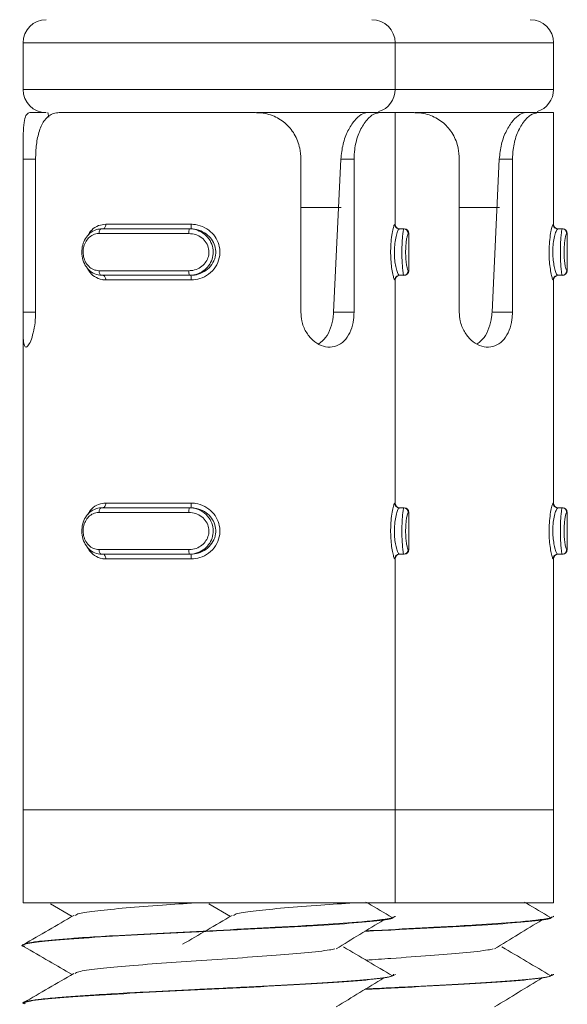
# Model space of a CAD drawing. Header units: millimetres. Extents: x -136 to 1613, y -2821 to -510.
# Tile 50 of 69: x 888 to 900, y -552 to -530. Entities that reach past the tile are written whole.
import ezdxf

# ---------------------------------------------------------------- set-up
doc = ezdxf.new("R2010")
doc.units = ezdxf.units.MM

msp = doc.modelspace()

# ---------------------------------------------------------------- linework, layer by layer
at = {"color": 7, "linetype": 'Continuous', "lineweight": 15}
for p, q in [((887.816, -530.948), (887.816, -531.948)), ((895.816, -531.948), (895.816, -530.948)), ((899.222, -531.948), (899.222, -530.948)), ((887.962, -532.448), (888.316, -532.448)), ((888.35, -532.448), (888.368, -532.544)), ((888.593, -532.448), (892.812, -532.448)), ((895.218, -532.448), (892.832, -532.448)), ((895.479, -532.448), (895.218, -532.448)), ((895.479, -532.448), (895.816, -532.448)), ((895.816, -534.848), (895.816, -532.448)), ((895.816, -532.448), (896.218, -532.448)), ((898.624, -532.448), (896.238, -532.448)), ((898.885, -532.448), (898.624, -532.448)), ((898.885, -532.448), (899.222, -532.448)), ((899.222, -534.848), (899.222, -532.448)), ((887.816, -536.743), (887.816, -533.448)), ((888.086, -533.448), (888.086, -536.743)), ((893.789, -536.743), (893.789, -533.448)), ((894.493, -536.743), (894.649, -533.448)), ((894.932, -533.448), (894.649, -533.448)), ((894.932, -533.448), (894.932, -536.743)), ((897.195, -536.743), (897.195, -533.448)), ((897.899, -536.743), (898.055, -533.448)), ((898.338, -533.448), (898.055, -533.448)), ((898.338, -533.448), (898.338, -536.743)), ((893.789, -534.488), (894.656, -534.488)), ((897.195, -534.488), (898.062, -534.488)), ((889.594, -534.848), (891.431, -534.848)), ((891.382, -535.048), (889.45, -535.048)), ((889.507, -534.948), (891.39, -534.948)), ((891.422, -534.948), (891.39, -534.948)), ((895.907, -534.948), (895.999, -534.948)), ((895.999, -534.948), (896.011, -534.948)), ((896.111, -535.848), (896.111, -535.048)), ((899.313, -534.948), (899.405, -534.948)), ((899.405, -534.948), (899.417, -534.948)), ((899.517, -535.848), (899.517, -535.048)), ((889.45, -535.848), (891.382, -535.848)), ((891.39, -535.948), (889.507, -535.948)), ((891.431, -536.048), (889.594, -536.048)), ((891.422, -535.948), (891.39, -535.948)), ((895.816, -540.848), (895.816, -536.048)), ((895.907, -535.948), (895.999, -535.948)), ((896.011, -535.948), (895.999, -535.948)), ((899.222, -540.848), (899.222, -536.048)), ((899.313, -535.948), (899.405, -535.948)), ((899.417, -535.948), (899.405, -535.948)), ((894.932, -536.743), (894.493, -536.743)), ((898.338, -536.743), (897.899, -536.743)), ((887.816, -536.942), (887.816, -547.448)), ((889.507, -540.948), (891.39, -540.948)), ((889.594, -540.848), (891.431, -540.848)), ((891.422, -540.948), (891.39, -540.948)), ((895.907, -540.948), (895.999, -540.948)), ((895.999, -540.948), (896.011, -540.948)), ((899.313, -540.948), (899.405, -540.948)), ((899.405, -540.948), (899.417, -540.948)), ((891.382, -541.048), (889.45, -541.048)), ((896.111, -541.848), (896.111, -541.048)), ((899.517, -541.848), (899.517, -541.048)), ((889.45, -541.848), (891.382, -541.848)), ((891.39, -541.948), (889.507, -541.948)), ((891.431, -542.048), (889.594, -542.048)), ((891.422, -541.948), (891.39, -541.948)), ((895.816, -547.448), (895.816, -542.048)), ((895.907, -541.948), (895.999, -541.948)), ((896.011, -541.948), (895.999, -541.948)), ((899.222, -547.448), (899.222, -542.048)), ((899.313, -541.948), (899.405, -541.948)), ((899.417, -541.948), (899.405, -541.948)), ((887.816, -547.448), (887.816, -549.448)), ((887.816, -547.448), (895.816, -547.448)), ((887.816, -547.448), (888.406, -547.448)), ((888.406, -547.448), (895.816, -547.448)), ((895.816, -549.448), (895.816, -547.448)), ((895.816, -547.448), (899.222, -547.448)), ((899.222, -549.448), (899.222, -547.448)), ((887.816, -549.448), (895.816, -549.448)), ((888.407, -549.472), (888.869, -549.741)), ((891.814, -549.472), (892.276, -549.741)), ((895.816, -549.448), (899.222, -549.448)), ((895.816, -549.746), (895.816, -549.736)), ((899.222, -549.746), (899.222, -549.736)), ((887.816, -550.361), (887.816, -550.371)), ((895.816, -550.996), (895.816, -550.986)), ((899.222, -550.996), (899.222, -550.986)), ((887.816, -551.611), (887.816, -551.621))]:
    msp.add_line(p, q, dxfattribs=at)
at = {"color": 8, "linetype": 'Continuous', "lineweight": 15}
for p, q in [((895.816, -530.948), (887.816, -530.948)), ((899.222, -530.948), (895.816, -530.948)), ((887.816, -531.948), (895.816, -531.948)), ((895.816, -531.948), (899.222, -531.948)), ((887.816, -533.448), (888.086, -533.448)), ((895.807, -534.848), (895.816, -534.848)), ((899.213, -534.848), (899.222, -534.848)), ((896.111, -535.048), (896.098, -535.048)), ((899.517, -535.048), (899.505, -535.048)), ((896.098, -535.848), (896.111, -535.848)), ((899.505, -535.848), (899.517, -535.848)), ((895.807, -536.048), (895.816, -536.048)), ((899.213, -536.048), (899.222, -536.048)), ((887.816, -536.743), (888.086, -536.743)), ((895.807, -540.848), (895.816, -540.848)), ((899.213, -540.848), (899.222, -540.848)), ((896.111, -541.048), (896.098, -541.048)), ((899.517, -541.048), (899.505, -541.048)), ((896.098, -541.848), (896.111, -541.848)), ((899.505, -541.848), (899.517, -541.848)), ((895.807, -542.048), (895.816, -542.048)), ((899.213, -542.048), (899.222, -542.048))]:
    msp.add_line(p, q, dxfattribs=at)
at = {"color": 7, "linetype": 'Continuous', "lineweight": 15, "flags": 128}
for points in [[(889.594, -534.848), (889.593, -534.868), (889.589, -534.887), (889.584, -534.904), (889.577, -534.919), (889.569, -534.932), (889.559, -534.941), (889.549, -534.946), (889.538, -534.948)], [(889.507, -534.948), (889.496, -534.95), (889.485, -534.956), (889.475, -534.965), (889.467, -534.978), (889.46, -534.993), (889.454, -535.01), (889.451, -535.029), (889.45, -535.048)], [(889.45, -535.848), (889.451, -535.868), (889.454, -535.887), (889.46, -535.904), (889.467, -535.919), (889.475, -535.932), (889.485, -535.941), (889.496, -535.946), (889.507, -535.948)], [(889.469, -535.941), (889.473, -535.942), (889.538, -535.948), (889.538, -535.948), (889.538, -535.948)], [(889.538, -535.948), (889.549, -535.95), (889.559, -535.956), (889.569, -535.965), (889.577, -535.978), (889.584, -535.993), (889.589, -536.01), (889.593, -536.029), (889.594, -536.048)], [(889.507, -540.948), (889.496, -540.95), (889.485, -540.956), (889.475, -540.965), (889.467, -540.978), (889.46, -540.993), (889.454, -541.01), (889.451, -541.029), (889.45, -541.048)], [(889.594, -540.848), (889.593, -540.868), (889.589, -540.887), (889.584, -540.904), (889.577, -540.919), (889.569, -540.932), (889.559, -540.941), (889.549, -540.946), (889.538, -540.948)], [(889.45, -541.848), (889.451, -541.868), (889.454, -541.887), (889.46, -541.904), (889.467, -541.919), (889.475, -541.932), (889.485, -541.941), (889.496, -541.946), (889.507, -541.948)], [(889.538, -541.948), (889.549, -541.95), (889.559, -541.956), (889.569, -541.965), (889.577, -541.978), (889.584, -541.993), (889.589, -542.01), (889.593, -542.029), (889.594, -542.048)]]:
    msp.add_lwpolyline(points, dxfattribs=at)
at = {"color": 7, "linetype": 'Continuous', "lineweight": 15}
for centre, radius, start, end in [((888.316, -530.948), 0.5, 90, 180), ((895.316, -530.948), 0.5, 0, 90), ((898.722, -530.948), 0.5, 0, 90), ((888.316, -531.948), 0.5, 180, 270), ((895.316, -531.948), 0.5, 286.7836, 0), ((898.722, -531.948), 0.5, 286.7836, 0), ((891.165, -534.873), 0.268, 343.6981, 5.3375), ((895.907, -534.849), 0.0998, 179.9102, 269.9701), ((895.916, -534.848), 0.1, 180, 270), ((899.313, -534.849), 0.0998, 179.9102, 269.9701), ((899.322, -534.848), 0.1, 180, 270), ((891.689, -535.023), 0.307, 165.8733, 184.6531), ((895.999, -535.048), 0.0999, 359.9446, 89.9014), ((896.011, -535.048), 0.1, 0, 90), ((899.405, -535.048), 0.0998, 359.8961, 89.9158), ((899.417, -535.048), 0.1, 0, 90), ((891.688, -535.873), 0.307, 175.3428, 194.1308), ((895.999, -535.849), 0.0999, 270.0888, 0.0651), ((896.011, -535.848), 0.1, 270, 0), ((899.405, -535.849), 0.0998, 270.0745, 0.1137), ((899.417, -535.848), 0.1, 270, 0), ((891.165, -536.024), 0.268, 354.6708, 16.2904), ((895.907, -536.048), 0.0999, 90.0542, 180.0826), ((895.916, -536.048), 0.1, 90, 180), ((899.313, -536.048), 0.0999, 90.0542, 180.0826), ((899.322, -536.048), 0.1, 90, 180), ((891.688, -541.023), 0.307, 165.8692, 184.6572), ((891.165, -540.873), 0.268, 343.7096, 5.3292), ((895.907, -540.849), 0.0999, 179.9174, 269.9458), ((895.916, -540.848), 0.1, 180, 270), ((895.999, -541.048), 0.0999, 359.9349, 89.9112), ((896.011, -541.048), 0.1, 0, 90), ((899.313, -540.849), 0.0999, 179.9174, 269.9458), ((899.322, -540.848), 0.1, 180, 270), ((899.405, -541.048), 0.0998, 359.8863, 89.9255), ((899.417, -541.048), 0.1, 0, 90), ((891.689, -541.873), 0.307, 175.3469, 194.1267), ((895.999, -541.848), 0.0999, 270.0986, 0.0554), ((896.011, -541.848), 0.1, 270, 0), ((899.405, -541.849), 0.0998, 270.0842, 0.1039), ((899.417, -541.848), 0.1, 270, 0), ((891.165, -542.023), 0.268, 354.6625, 16.3019), ((895.907, -542.048), 0.0998, 90.0299, 180.0898), ((895.916, -542.048), 0.1, 90, 180), ((899.313, -542.048), 0.0998, 90.0299, 180.0898), ((899.322, -542.048), 0.1, 90, 180)]:
    msp.add_arc(centre, radius, start, end, dxfattribs=at)
for points, knots in [([(887.816, -533.448), (887.816, -533.338), (887.816, -533.117), (887.82, -532.823), (887.842, -532.601), (887.886, -532.47), (887.938, -532.455), (887.962, -532.448)], [0, 0, 0, 0, 0.204182, 0.408374, 0.612321, 0.818129, 1, 1, 1, 1]), ([(888.593, -532.448), (888.552, -532.452), (888.435, -532.462), (888.28, -532.579), (888.161, -532.823), (888.097, -533.123), (888.089, -533.342), (888.086, -533.448)], [0, 0, 0, 0, 0.128832, 0.376941, 0.595715, 0.802062, 1, 1, 1, 1]), ([(893.789, -533.448), (893.784, -533.369), (893.772, -533.18), (893.662, -532.9), (893.458, -532.654), (893.18, -532.494), (892.952, -532.45), (892.827, -532.449), (892.812, -532.448)], [0, 0, 0, 0, 0.147081, 0.351363, 0.555306, 0.760057, 0.971393, 1, 1, 1, 1]), ([(894.649, -533.448), (894.66, -533.34), (894.684, -533.122), (894.796, -532.83), (894.94, -532.609), (895.093, -532.472), (895.176, -532.456), (895.218, -532.448)], [0, 0, 0, 0, 0.201314, 0.40286, 0.601711, 0.799288, 1, 1, 1, 1]), ([(895.479, -532.448), (895.426, -532.459), (895.321, -532.48), (895.149, -532.659), (895.013, -532.922), (894.942, -533.2), (894.935, -533.38), (894.932, -533.448)], [0, 0, 0, 0, 0.22712, 0.454921, 0.667258, 0.872131, 1, 1, 1, 1]), ([(897.195, -533.448), (897.19, -533.369), (897.179, -533.18), (897.068, -532.9), (896.864, -532.654), (896.587, -532.494), (896.358, -532.45), (896.233, -532.449), (896.218, -532.448)], [0, 0, 0, 0, 0.147073, 0.351347, 0.555284, 0.760029, 0.971358, 1, 1, 1, 1]), ([(898.055, -533.448), (898.067, -533.34), (898.09, -533.122), (898.202, -532.83), (898.346, -532.609), (898.499, -532.472), (898.583, -532.456), (898.624, -532.448)], [0, 0, 0, 0, 0.201314, 0.402863, 0.601699, 0.799276, 1, 1, 1, 1]), ([(898.885, -532.448), (898.832, -532.459), (898.727, -532.48), (898.555, -532.659), (898.419, -532.922), (898.348, -533.2), (898.341, -533.38), (898.338, -533.448)], [0, 0, 0, 0, 0.227103, 0.45491, 0.66725, 0.872126, 1, 1, 1, 1]), ([(891.431, -534.848), (891.463, -534.85), (891.564, -534.855), (891.727, -534.912), (891.889, -535.034), (892, -535.194), (892.055, -535.379), (892.046, -535.58), (891.963, -535.774), (891.814, -535.931), (891.628, -536.03), (891.494, -536.043), (891.431, -536.048)], [0, 0, 0, 0, 0.049961, 0.16073, 0.265979, 0.365264, 0.46298, 0.565669, 0.676017, 0.789435, 0.900476, 1, 1, 1, 1]), ([(895.807, -536.048), (895.805, -536.047), (895.797, -536.042), (895.778, -535.985), (895.752, -535.863), (895.73, -535.703), (895.718, -535.518), (895.72, -535.317), (895.738, -535.122), (895.765, -534.966), (895.791, -534.866), (895.802, -534.854), (895.807, -534.848)], [0, 0, 0, 0, 0.049966, 0.160718, 0.265966, 0.365263, 0.462968, 0.565675, 0.676024, 0.789422, 0.900469, 1, 1, 1, 1]), ([(899.213, -536.048), (899.211, -536.047), (899.203, -536.042), (899.184, -535.985), (899.158, -535.863), (899.136, -535.703), (899.124, -535.518), (899.126, -535.317), (899.144, -535.122), (899.171, -534.966), (899.198, -534.866), (899.208, -534.854), (899.213, -534.848)], [0, 0, 0, 0, 0.049966, 0.160721, 0.265966, 0.365264, 0.46297, 0.565677, 0.676023, 0.789419, 0.900469, 1, 1, 1, 1]), ([(889.507, -535.948), (889.507, -535.948), (889.453, -535.948), (889.356, -535.928), (889.224, -535.839), (889.128, -535.703), (889.078, -535.54), (889.077, -535.373), (889.118, -535.219), (889.198, -535.088), (889.313, -534.99), (889.425, -534.953), (889.489, -534.948), (889.507, -534.948), (889.507, -534.948)], [0, 0, 0, 0, 0.000042, 0.112215, 0.224484, 0.337095, 0.445591, 0.54754, 0.646164, 0.746778, 0.852421, 0.96326, 0.999958, 1, 1, 1, 1]), ([(889.45, -535.048), (889.437, -535.049), (889.383, -535.051), (889.296, -535.082), (889.203, -535.159), (889.14, -535.264), (889.106, -535.387), (889.107, -535.522), (889.147, -535.653), (889.224, -535.761), (889.328, -535.834), (889.409, -535.844), (889.45, -535.848)], [0, 0, 0, 0, 0.0372898, 0.1498211, 0.2562842, 0.3564239, 0.4534414, 0.5532021, 0.6600061, 0.772407, 0.8859021, 1, 1, 1, 1]), ([(891.382, -535.848), (891.398, -535.848), (891.463, -535.846), (891.572, -535.815), (891.689, -535.738), (891.772, -535.633), (891.816, -535.509), (891.814, -535.375), (891.762, -535.244), (891.662, -535.136), (891.53, -535.063), (891.432, -535.053), (891.382, -535.048)], [0, 0, 0, 0, 0.037296, 0.149807, 0.256279, 0.356421, 0.453444, 0.553205, 0.660007, 0.772401, 0.885914, 1, 1, 1, 1]), ([(891.39, -534.948), (891.39, -534.948), (891.45, -534.948), (891.568, -534.969), (891.726, -535.058), (891.844, -535.194), (891.906, -535.357), (891.908, -535.524), (891.856, -535.678), (891.758, -535.809), (891.618, -535.906), (891.487, -535.944), (891.41, -535.948), (891.39, -535.948), (891.39, -535.948)], [0, 0, 0, 0, 0.000038, 0.112244, 0.224493, 0.337101, 0.445591, 0.547555, 0.646181, 0.746776, 0.852413, 0.963238, 0.999962, 1, 1, 1, 1]), ([(891.422, -535.948), (891.422, -535.948), (891.476, -535.948), (891.593, -535.931), (891.754, -535.852), (891.884, -535.721), (891.958, -535.559), (891.966, -535.39), (891.917, -535.235), (891.82, -535.102), (891.679, -535.001), (891.537, -534.955), (891.449, -534.948), (891.422, -534.948), (891.422, -534.948)], [0, 0, 0, 0, 0.000037, 0.101135, 0.213613, 0.327144, 0.43587, 0.536193, 0.632089, 0.730807, 0.83686, 0.949297, 0.999963, 1, 1, 1, 1]), ([(895.907, -534.948), (895.907, -534.948), (895.907, -534.948), (895.881, -534.966), (895.854, -535.045), (895.82, -535.176), (895.8, -535.338), (895.797, -535.507), (895.811, -535.661), (895.837, -535.794), (895.87, -535.896), (895.889, -535.942), (895.907, -535.948), (895.907, -535.948), (895.907, -535.948)], [0, 0, 0, 0, 0.000037, 0.101132, 0.213603, 0.327131, 0.435878, 0.5362, 0.632068, 0.730791, 0.836856, 0.949304, 0.999963, 1, 1, 1, 1]), ([(895.999, -535.948), (895.999, -535.948), (895.999, -535.948), (895.991, -535.928), (895.98, -535.839), (895.968, -535.703), (895.961, -535.54), (895.961, -535.373), (895.967, -535.219), (895.977, -535.088), (895.989, -534.99), (895.995, -534.953), (895.999, -534.948), (895.999, -534.948), (895.999, -534.948)], [0, 0, 0, 0, 0.000038, 0.112212, 0.224487, 0.337095, 0.445589, 0.547539, 0.646164, 0.746786, 0.852428, 0.963258, 0.999962, 1, 1, 1, 1]), ([(896.098, -535.048), (896.097, -535.049), (896.092, -535.051), (896.08, -535.082), (896.063, -535.159), (896.049, -535.264), (896.041, -535.387), (896.041, -535.522), (896.051, -535.653), (896.067, -535.761), (896.085, -535.834), (896.094, -535.844), (896.098, -535.848)], [0, 0, 0, 0, 0.037286, 0.149827, 0.256286, 0.356429, 0.453444, 0.553203, 0.659996, 0.772405, 0.885904, 1, 1, 1, 1]), ([(899.313, -534.948), (899.313, -534.948), (899.313, -534.948), (899.287, -534.966), (899.26, -535.045), (899.226, -535.176), (899.206, -535.338), (899.203, -535.507), (899.217, -535.661), (899.243, -535.794), (899.276, -535.896), (899.296, -535.942), (899.313, -535.948), (899.313, -535.948), (899.313, -535.948)], [0, 0, 0, 0, 0.000037, 0.101128, 0.213605, 0.327134, 0.435878, 0.536201, 0.63207, 0.730796, 0.836855, 0.949313, 0.999963, 1, 1, 1, 1]), ([(899.405, -535.948), (899.405, -535.948), (899.405, -535.948), (899.397, -535.928), (899.386, -535.839), (899.374, -535.703), (899.367, -535.54), (899.367, -535.373), (899.373, -535.219), (899.383, -535.088), (899.395, -534.99), (899.401, -534.953), (899.405, -534.948), (899.405, -534.948), (899.405, -534.948)], [0, 0, 0, 0, 0.000038, 0.112211, 0.224492, 0.337099, 0.445591, 0.547539, 0.646162, 0.746786, 0.852425, 0.963254, 0.999962, 1, 1, 1, 1]), ([(899.505, -535.048), (899.503, -535.049), (899.498, -535.051), (899.486, -535.082), (899.469, -535.159), (899.455, -535.264), (899.447, -535.387), (899.448, -535.522), (899.457, -535.653), (899.473, -535.761), (899.491, -535.834), (899.5, -535.844), (899.505, -535.848)], [0, 0, 0, 0, 0.037282, 0.149821, 0.256286, 0.356424, 0.453444, 0.553206, 0.66, 0.772411, 0.885917, 1, 1, 1, 1]), ([(888.086, -536.743), (888.085, -536.796), (888.081, -536.931), (888.05, -537.138), (887.997, -537.331), (887.935, -537.459), (887.881, -537.507), (887.843, -537.469), (887.822, -537.351), (887.816, -537.166), (887.816, -536.951), (887.816, -536.805), (887.816, -536.743)], [0, 0, 0, 0, 0.067549, 0.172849, 0.27938, 0.387324, 0.494687, 0.600409, 0.705958, 0.813031, 0.921036, 1, 1, 1, 1]), ([(894.932, -536.743), (894.93, -536.796), (894.924, -536.931), (894.87, -537.138), (894.76, -537.331), (894.605, -537.459), (894.419, -537.507), (894.223, -537.469), (894.038, -537.351), (893.89, -537.166), (893.803, -536.951), (893.793, -536.805), (893.789, -536.743)], [0, 0, 0, 0, 0.06755, 0.172845, 0.279376, 0.387322, 0.494677, 0.600417, 0.70595, 0.813034, 0.921038, 1, 1, 1, 1]), ([(894.175, -537.423), (894.226, -537.381), (894.33, -537.297), (894.434, -537.087), (894.482, -536.892), (894.49, -536.775), (894.493, -536.743)], [0, 0, 0, 0, 0.292242, 0.58911, 0.884004, 1, 1, 1, 1]), ([(898.338, -536.743), (898.336, -536.796), (898.331, -536.931), (898.276, -537.138), (898.166, -537.331), (898.011, -537.459), (897.825, -537.507), (897.629, -537.469), (897.444, -537.351), (897.296, -537.166), (897.209, -536.951), (897.199, -536.805), (897.195, -536.743)], [0, 0, 0, 0, 0.0675486, 0.1728516, 0.279382, 0.3873271, 0.4946878, 0.6004071, 0.7059594, 0.8130293, 0.9210338, 1, 1, 1, 1]), ([(897.581, -537.423), (897.632, -537.381), (897.736, -537.297), (897.84, -537.087), (897.888, -536.892), (897.896, -536.775), (897.899, -536.743)], [0, 0, 0, 0, 0.292249, 0.589091, 0.884003, 1, 1, 1, 1]), ([(889.507, -541.948), (889.507, -541.948), (889.453, -541.948), (889.356, -541.928), (889.224, -541.839), (889.128, -541.703), (889.078, -541.54), (889.077, -541.373), (889.118, -541.219), (889.198, -541.088), (889.313, -540.99), (889.425, -540.953), (889.489, -540.948), (889.507, -540.948), (889.507, -540.948)], [0, 0, 0, 0, 0.000042, 0.112219, 0.224479, 0.33709, 0.445587, 0.547536, 0.646178, 0.746778, 0.852421, 0.96326, 0.999958, 1, 1, 1, 1]), ([(891.39, -540.948), (891.39, -540.948), (891.45, -540.948), (891.568, -540.969), (891.726, -541.058), (891.844, -541.194), (891.906, -541.357), (891.908, -541.524), (891.856, -541.678), (891.758, -541.809), (891.618, -541.906), (891.487, -541.944), (891.41, -541.948), (891.39, -541.948), (891.39, -541.948)], [0, 0, 0, 0, 0.000038, 0.112245, 0.224494, 0.337103, 0.445592, 0.547539, 0.646164, 0.746775, 0.852412, 0.963238, 0.999962, 1, 1, 1, 1]), ([(891.422, -541.948), (891.422, -541.948), (891.476, -541.948), (891.593, -541.931), (891.754, -541.852), (891.884, -541.721), (891.958, -541.559), (891.966, -541.39), (891.917, -541.235), (891.82, -541.102), (891.679, -541.001), (891.537, -540.955), (891.449, -540.948), (891.422, -540.948), (891.422, -540.948)], [0, 0, 0, 0, 0.000037, 0.101134, 0.213612, 0.327143, 0.435885, 0.536207, 0.632085, 0.730803, 0.836867, 0.949297, 0.999963, 1, 1, 1, 1]), ([(891.431, -540.848), (891.463, -540.85), (891.564, -540.855), (891.727, -540.912), (891.889, -541.034), (892, -541.194), (892.055, -541.379), (892.046, -541.58), (891.963, -541.774), (891.814, -541.931), (891.628, -542.03), (891.494, -542.043), (891.431, -542.048)], [0, 0, 0, 0, 0.0499613, 0.1607348, 0.2659738, 0.365272, 0.4629721, 0.565677, 0.6760247, 0.7894309, 0.9004791, 1, 1, 1, 1]), ([(895.807, -542.048), (895.805, -542.047), (895.797, -542.042), (895.778, -541.985), (895.752, -541.863), (895.73, -541.703), (895.718, -541.518), (895.72, -541.317), (895.738, -541.122), (895.765, -540.966), (895.791, -540.866), (895.802, -540.854), (895.807, -540.848)], [0, 0, 0, 0, 0.049966, 0.160714, 0.265972, 0.365255, 0.462976, 0.565668, 0.676016, 0.789426, 0.900466, 1, 1, 1, 1]), ([(895.907, -540.948), (895.907, -540.948), (895.907, -540.948), (895.881, -540.966), (895.854, -541.045), (895.82, -541.176), (895.8, -541.338), (895.797, -541.507), (895.811, -541.661), (895.837, -541.794), (895.87, -541.896), (895.889, -541.942), (895.907, -541.948), (895.907, -541.948), (895.907, -541.948)], [0, 0, 0, 0, 0.0000367, 0.1011317, 0.213603, 0.3271311, 0.4358613, 0.5361827, 0.6320687, 0.7307912, 0.8368566, 0.9493041, 0.9999633, 1, 1, 1, 1]), ([(895.999, -541.948), (895.999, -541.948), (895.999, -541.948), (895.991, -541.928), (895.98, -541.839), (895.968, -541.703), (895.961, -541.54), (895.961, -541.373), (895.967, -541.219), (895.977, -541.088), (895.989, -540.99), (895.995, -540.953), (895.999, -540.948), (895.999, -540.948), (895.999, -540.948)], [0, 0, 0, 0, 0.000038, 0.112216, 0.224481, 0.33709, 0.445585, 0.547534, 0.646178, 0.746785, 0.852427, 0.963258, 0.999962, 1, 1, 1, 1]), ([(899.213, -542.048), (899.211, -542.047), (899.203, -542.042), (899.184, -541.985), (899.158, -541.863), (899.136, -541.703), (899.124, -541.518), (899.126, -541.317), (899.144, -541.122), (899.171, -540.966), (899.198, -540.866), (899.208, -540.854), (899.213, -540.848)], [0, 0, 0, 0, 0.049966, 0.160717, 0.265971, 0.365256, 0.462977, 0.565669, 0.676016, 0.789424, 0.900467, 1, 1, 1, 1]), ([(899.313, -540.948), (899.313, -540.948), (899.313, -540.948), (899.287, -540.966), (899.26, -541.045), (899.226, -541.176), (899.206, -541.338), (899.203, -541.507), (899.217, -541.661), (899.243, -541.794), (899.276, -541.896), (899.296, -541.942), (899.313, -541.948), (899.313, -541.948), (899.313, -541.948)], [0, 0, 0, 0, 0.000037, 0.101128, 0.213604, 0.327134, 0.435861, 0.536184, 0.63207, 0.730796, 0.836856, 0.949313, 0.999963, 1, 1, 1, 1]), ([(899.405, -541.948), (899.405, -541.948), (899.405, -541.948), (899.397, -541.928), (899.386, -541.839), (899.374, -541.703), (899.367, -541.54), (899.367, -541.373), (899.373, -541.219), (899.383, -541.088), (899.395, -540.99), (899.401, -540.953), (899.405, -540.948), (899.405, -540.948), (899.405, -540.948)], [0, 0, 0, 0, 0.0000375, 0.1122146, 0.224487, 0.337094, 0.4455861, 0.5475346, 0.6461754, 0.746785, 0.8524242, 0.9632535, 0.9999625, 1, 1, 1, 1]), ([(889.45, -541.048), (889.437, -541.049), (889.383, -541.051), (889.296, -541.082), (889.203, -541.159), (889.14, -541.264), (889.106, -541.388), (889.107, -541.522), (889.147, -541.653), (889.224, -541.761), (889.328, -541.834), (889.409, -541.844), (889.45, -541.848)], [0, 0, 0, 0, 0.037288, 0.149824, 0.256274, 0.35643, 0.453447, 0.553207, 0.66001, 0.772409, 0.885903, 1, 1, 1, 1]), ([(891.382, -541.848), (891.398, -541.848), (891.463, -541.846), (891.572, -541.815), (891.689, -541.738), (891.772, -541.633), (891.816, -541.509), (891.814, -541.375), (891.762, -541.244), (891.662, -541.136), (891.53, -541.063), (891.432, -541.053), (891.382, -541.048)], [0, 0, 0, 0, 0.037298, 0.149803, 0.25629, 0.356415, 0.453438, 0.553201, 0.660004, 0.772399, 0.885913, 1, 1, 1, 1]), ([(896.098, -541.048), (896.097, -541.049), (896.092, -541.051), (896.08, -541.082), (896.063, -541.159), (896.049, -541.264), (896.041, -541.388), (896.041, -541.522), (896.051, -541.653), (896.067, -541.761), (896.085, -541.834), (896.094, -541.844), (896.098, -541.848)], [0, 0, 0, 0, 0.037284, 0.149831, 0.256276, 0.356436, 0.453449, 0.553208, 0.659999, 0.772407, 0.885905, 1, 1, 1, 1]), ([(899.505, -541.048), (899.503, -541.049), (899.498, -541.051), (899.486, -541.082), (899.469, -541.159), (899.455, -541.264), (899.447, -541.388), (899.448, -541.522), (899.457, -541.653), (899.473, -541.761), (899.491, -541.834), (899.5, -541.844), (899.505, -541.848)], [0, 0, 0, 0, 0.037281, 0.149824, 0.256276, 0.35643, 0.45345, 0.55321, 0.660003, 0.772414, 0.885918, 1, 1, 1, 1]), ([(888.933, -549.721), (888.954, -549.706), (889.007, -549.671), (889.392, -549.619), (890.006, -549.558), (890.75, -549.5), (891.285, -549.464), (891.525, -549.448)], [0, 0, 0, 0, 0.15533, 0.373971, 0.595424, 0.817783, 1, 1, 1, 1]), ([(892.339, -549.721), (892.36, -549.706), (892.413, -549.671), (892.799, -549.619), (893.412, -549.558), (894.156, -549.5), (894.691, -549.464), (894.931, -549.448)], [0, 0, 0, 0, 0.155332, 0.373977, 0.595432, 0.817782, 1, 1, 1, 1]), ([(895.75, -549.763), (895.579, -549.661), (895.392, -549.551), (895.204, -549.44), (895.189, -549.431)], [0, 0, 0, 0, 0.9192108, 1, 1, 1, 1]), ([(899.157, -549.763), (898.985, -549.661), (898.798, -549.551), (898.61, -549.44), (898.595, -549.431)], [0, 0, 0, 0, 0.919213, 1, 1, 1, 1]), ([(887.851, -550.391), (887.842, -550.39), (887.739, -550.368), (887.882, -550.324), (888.308, -550.264), (889.09, -550.206), (890.108, -550.142), (891.288, -550.085), (892.514, -550.023), (893.676, -549.962), (894.673, -549.905), (895.392, -549.841), (895.785, -549.791), (895.776, -549.758), (895.772, -549.746)], [0, 0, 0, 0, 0.007934, 0.102235, 0.195525, 0.288409, 0.382822, 0.475133, 0.569148, 0.662945, 0.755396, 0.849852, 0.94247, 1, 1, 1, 1]), ([(888.905, -549.72), (888.725, -549.824), (888.366, -550.033), (888.006, -550.242), (887.826, -550.347)], [0, 0, 0, 0, 0.499734, 1, 1, 1, 1]), ([(895.811, -549.736), (895.81, -549.741), (895.807, -549.766), (895.679, -549.79), (895.492, -549.815), (895.33, -549.835), (894.94, -549.872), (894.267, -549.919), (893.628, -549.954), (893.273, -549.973), (892.798, -549.998), (891.985, -550.041), (890.815, -550.097), (889.834, -550.149), (889.237, -550.187), (888.967, -550.206), (888.889, -550.212), (888.607, -550.233), (888.304, -550.258), (888.008, -550.296), (887.833, -550.327), (887.85, -550.35), (887.858, -550.361)], [0, 0, 0, 0, 0.024549, 0.115824, 0.126313, 0.145396, 0.20925, 0.302065, 0.366015, 0.384418, 0.393739, 0.487247, 0.579191, 0.671445, 0.738008, 0.756502, 0.76204, 0.765104, 0.856447, 0.888173, 0.949692, 1, 1, 1, 1]), ([(892.311, -549.72), (892.131, -549.824), (891.776, -550.031), (891.421, -550.237), (891.246, -550.339)], [0, 0, 0, 0, 0.506171, 1, 1, 1, 1]), ([(894.548, -550.437), (894.718, -550.334), (895.058, -550.126), (895.399, -549.918), (895.57, -549.815)], [0, 0, 0, 0, 0.499955, 1, 1, 1, 1]), ([(895.165, -550.061), (895.415, -550.048), (896.071, -550.016), (897.082, -549.962), (898.079, -549.905), (898.798, -549.841), (899.191, -549.791), (899.182, -549.758), (899.178, -549.746)], [0, 0, 0, 0, 0.1180621, 0.3100535, 0.4993056, 0.6926482, 0.8822355, 1, 1, 1, 1]), ([(899.217, -549.736), (899.216, -549.741), (899.213, -549.766), (899.085, -549.79), (898.898, -549.815), (898.737, -549.835), (898.346, -549.872), (897.673, -549.919), (897.034, -549.954), (896.68, -549.973), (896.204, -549.998), (895.704, -550.025), (895.249, -550.047), (895.183, -550.05)], [0, 0, 0, 0, 0.04878, 0.230138, 0.25098, 0.288898, 0.41578, 0.600194, 0.727262, 0.763827, 0.782356, 0.968146, 1, 1, 1, 1]), ([(897.954, -550.437), (898.124, -550.334), (898.464, -550.126), (898.805, -549.918), (898.976, -549.815)], [0, 0, 0, 0, 0.499955, 1, 1, 1, 1]), ([(887.837, -550.391), (888.017, -550.496), (888.361, -550.695), (888.705, -550.895), (888.869, -550.991)], [0, 0, 0, 0, 0.522705, 1, 1, 1, 1]), ([(888.938, -550.97), (888.942, -550.962), (888.958, -550.933), (889.264, -550.884), (889.818, -550.826), (890.568, -550.762), (891.43, -550.705), (892.326, -550.643), (893.179, -550.582), (893.895, -550.525), (894.361, -550.473), (894.484, -550.446), (894.519, -550.438)], [0, 0, 0, 0, 0.047809, 0.160917, 0.273525, 0.388001, 0.499912, 0.613903, 0.727623, 0.83971, 0.954234, 1, 1, 1, 1]), ([(895.76, -551.019), (895.585, -550.915), (895.235, -550.708), (894.883, -550.5), (894.707, -550.396)], [0, 0, 0, 0, 0.50006, 1, 1, 1, 1]), ([(895.188, -550.68), (895.368, -550.668), (895.845, -550.635), (896.585, -550.582), (897.301, -550.525), (897.767, -550.473), (897.89, -550.446), (897.926, -550.438)], [0, 0, 0, 0, 0.151436, 0.401368, 0.647714, 0.899414, 1, 1, 1, 1]), ([(899.166, -551.019), (898.991, -550.915), (898.641, -550.708), (898.289, -550.5), (898.113, -550.396)], [0, 0, 0, 0, 0.50004, 1, 1, 1, 1]), ([(895.778, -550.986), (895.778, -550.998), (895.781, -551.031), (895.403, -551.079), (894.725, -551.14), (893.788, -551.196), (892.821, -551.247), (892.044, -551.287), (891.271, -551.326), (890.709, -551.353), (890.24, -551.377), (889.884, -551.397), (889.256, -551.435), (888.604, -551.482), (888.236, -551.517), (888.095, -551.535), (888.055, -551.54), (887.913, -551.562), (887.776, -551.586), (887.829, -551.608), (887.836, -551.611)], [0, 0, 0, 0, 0.060918, 0.152609, 0.246165, 0.337878, 0.430447, 0.490459, 0.524057, 0.615363, 0.625921, 0.645029, 0.708813, 0.801662, 0.866219, 0.884478, 0.890091, 0.89336, 0.986893, 1, 1, 1, 1]), ([(888.905, -550.97), (888.725, -551.074), (888.366, -551.283), (888.006, -551.492), (887.826, -551.597)], [0, 0, 0, 0, 0.499734, 1, 1, 1, 1]), ([(887.862, -551.621), (887.852, -551.611), (887.823, -551.581), (888.169, -551.529), (888.847, -551.473), (889.812, -551.409), (890.959, -551.351), (892.184, -551.291), (893.372, -551.228), (894.424, -551.171), (895.228, -551.108), (895.734, -551.05), (895.777, -551.013), (895.798, -550.996)], [0, 0, 0, 0, 0.046348, 0.143413, 0.238757, 0.336263, 0.432151, 0.528528, 0.6259, 0.721147, 0.81847, 0.914952, 1, 1, 1, 1]), ([(894.548, -551.687), (894.718, -551.584), (895.058, -551.376), (895.399, -551.168), (895.57, -551.065)], [0, 0, 0, 0, 0.499955, 1, 1, 1, 1]), ([(895.165, -551.311), (895.303, -551.304), (895.848, -551.277), (896.779, -551.228), (897.83, -551.171), (898.634, -551.108), (899.14, -551.05), (899.183, -551.013), (899.204, -550.996)], [0, 0, 0, 0, 0.065848, 0.258767, 0.447492, 0.640324, 0.831489, 1, 1, 1, 1]), ([(899.184, -550.986), (899.185, -550.998), (899.187, -551.031), (898.809, -551.079), (898.131, -551.14), (897.194, -551.196), (896.227, -551.247), (895.538, -551.283), (895.235, -551.298), (895.182, -551.3)], [0, 0, 0, 0, 0.121103, 0.303385, 0.48937, 0.671692, 0.855716, 0.975018, 1, 1, 1, 1]), ([(897.954, -551.687), (898.124, -551.584), (898.464, -551.376), (898.805, -551.168), (898.976, -551.065)], [0, 0, 0, 0, 0.499955, 1, 1, 1, 1])]:
    msp.add_open_spline(points, degree=3, knots=knots, dxfattribs=at)
at = {"color": 8, "linetype": 'Continuous', "lineweight": 15}
for points, knots in [([(889.209, -535.09), (889.235, -535.049), (889.295, -534.954), (889.432, -534.867), (889.542, -534.854), (889.594, -534.848)], [0, 0, 0, 0, 0.28412, 0.661611, 1, 1, 1, 1]), ([(889.594, -536.048), (889.567, -536.047), (889.483, -536.042), (889.354, -535.984), (889.244, -535.887), (889.205, -535.805), (889.194, -535.78)], [0, 0, 0, 0, 0.159928, 0.514303, 0.851058, 1, 1, 1, 1]), ([(889.209, -541.09), (889.235, -541.049), (889.295, -540.954), (889.432, -540.867), (889.542, -540.854), (889.594, -540.848)], [0, 0, 0, 0, 0.284124, 0.661597, 1, 1, 1, 1]), ([(889.594, -542.048), (889.567, -542.047), (889.483, -542.042), (889.354, -541.984), (889.244, -541.887), (889.205, -541.805), (889.194, -541.78)], [0, 0, 0, 0, 0.159925, 0.51428, 0.85106, 1, 1, 1, 1])]:
    msp.add_open_spline(points, degree=3, knots=knots, dxfattribs=at)

doc.saveas('drawing.dxf')
